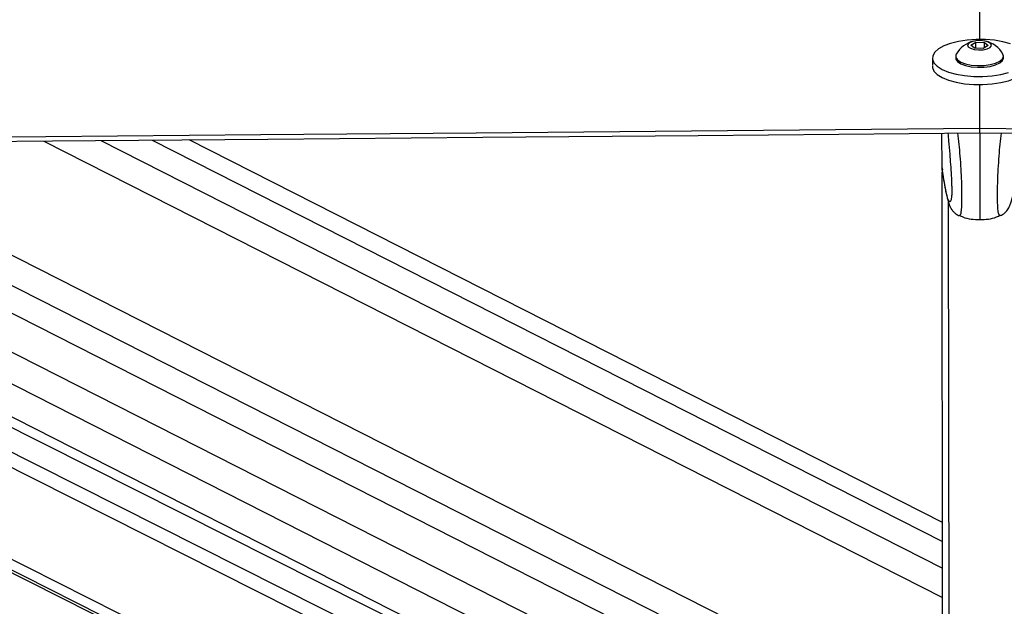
# Model space of a CAD drawing. Header units: millimetres. Extents: x 10 to 13239, y 20 to 10604.
# Tile 51 of 139: x 5286 to 5482, y 3007 to 3123. Entities that reach past the tile are written whole.
import ezdxf

# ---------------------------------------------------------------- set-up
doc = ezdxf.new("R2010")
doc.units = ezdxf.units.MM

msp = doc.modelspace()

# ---------------------------------------------------------------- linework, layer by layer
at = {"color": 7, "linetype": 'Continuous', "lineweight": 25}
for p, q in [((5475.6, 3118.37), (5476.58, 3118.93)), ((5476.34, 3117.76), (5475.6, 3118.37)), ((5478.06, 3117.7), (5476.34, 3117.76)), ((5476.58, 3118.93), (5478.31, 3118.88)), ((5476.58, 3117.75), (5476.58, 3118.93)), ((5479.05, 3118.27), (5478.06, 3117.7)), ((5478.31, 3118.88), (5479.05, 3118.27)), ((5478.31, 3117.84), (5478.31, 3118.88)), ((5467.93, 3115.78), (5467.93, 3114.27)), ((5472.58, 3116.13), (5472.58, 3115.78)), ((5482.08, 3115.8), (5482.08, 3116.15)), ((5477.33, 3110.55), (5477.34, 3101.8)), ((5477.33, 3101.8), (5477.34, 3101.8)), ((5477.33, 3101.8), (5477.33, 3100.89)), ((5469.86, 3093.93), (5469.85, 3100.82)), ((5477.33, 3100.89), (5477.34, 3100.89)), ((5117.16, 3097.75), (5345.25, 2982.94)), ((5429.02, 2969.64), (5173.52, 3098.24)), ((5178.59, 3098.28), (5445.62, 2962.71)), ((5203.57, 3098.5), (5470.03, 2963.21)), ((5469.95, 3023.4), (5320.04, 3099.51)), ((5469.86, 3093.93), (5469.93, 3093.53)), ((5469.86, 3093.93), (5469.86, 3093.93)), ((5470.05, 2947.39), (5469.86, 3093.09)), ((5473.25, 3084.45), (5473.27, 3084.46)), ((5481.49, 3084.46), (5481.47, 3084.47))]:
    msp.add_line(p, q, dxfattribs=at)
at = {"color": 8, "linetype": 'Continuous', "lineweight": 25}
for p, q in [((5347.06, 2982.52), (5118.1, 3097.76)), ((5355.1, 2980.62), (5122.3, 3097.79)), ((5421.67, 2965.33), (5157.89, 3098.1)), ((5423.87, 2967.3), (5163.89, 3098.15)), ((5191.3, 3098.39), (5451.53, 2966.27)), ((5218.54, 3098.63), (5470.02, 2970.95)), ((5229.27, 3098.72), (5470.01, 2976.5)), ((5240.89, 3098.82), (5470.01, 2982.5)), ((5291.12, 3099.26), (5469.97, 3008.46)), ((5302.46, 3099.36), (5469.96, 3014.32)), ((5312.7, 3099.45), (5469.96, 3019.61)), ((5471.34, 2944.99), (5471.15, 3087.05))]:
    msp.add_line(p, q, dxfattribs=at)
at = {"color": 7, "linetype": 'Continuous', "lineweight": 25, "flags": 128}
for points in [[(5476.62, 3596.25), (5476.67, 3558.23), (5476.9, 3406.07), (5477.17, 3220.73), (5477.32, 3119.42)], [(5483.48, 3118.59), (5481.98, 3119.01), (5480.29, 3119.3), (5478.49, 3119.46), (5476.65, 3119.48), (5474.84, 3119.35), (5473.12, 3119.09), (5471.56, 3118.7), (5470.22, 3118.2), (5469.16, 3117.61), (5468.41, 3116.95), (5468, 3116.24), (5467.95, 3115.52), (5468.26, 3114.8)], [(5477.13, 3117.39), (5478.05, 3117.43), (5478.86, 3117.61), (5479.44, 3117.9), (5479.69, 3118.25), (5479.58, 3118.61), (5479.13, 3118.93), (5478.41, 3119.15), (5477.51, 3119.25), (5476.59, 3119.21), (5475.78, 3119.03), (5475.21, 3118.74), (5474.96, 3118.39), (5475.06, 3118.03), (5475.51, 3117.71), (5476.24, 3117.49), (5477.13, 3117.39)], [(5472.58, 3115.78), (5472.61, 3115.55), (5472.95, 3115.06), (5473.6, 3114.63), (5474.54, 3114.28), (5475.68, 3114.04), (5476.94, 3113.93)], [(5472.69, 3116.54), (5472.63, 3116.41), (5472.61, 3115.9), (5472.94, 3115.41), (5473.6, 3114.98), (5474.54, 3114.62), (5475.68, 3114.39), (5476.94, 3114.28)], [(5476.94, 3114.28), (5478.23, 3114.31), (5479.46, 3114.47), (5480.52, 3114.76), (5481.35, 3115.15), (5481.88, 3115.62), (5482.07, 3116.12), (5481.96, 3116.55)], [(5476.94, 3113.93), (5478.23, 3113.96), (5479.46, 3114.12), (5480.52, 3114.41), (5481.35, 3114.8), (5481.88, 3115.27), (5482.08, 3115.77), (5482.08, 3115.8)], [(5467.93, 3114.17), (5467.95, 3113.91), (5468.26, 3113.19)], [(5468.26, 3114.8), (5468.92, 3114.13), (5469.9, 3113.51), (5471.17, 3112.99), (5472.68, 3112.57), (5474.36, 3112.28), (5476.16, 3112.12), (5478, 3112.1), (5479.81, 3112.23), (5481.54, 3112.49), (5483.09, 3112.88)], [(5468.26, 3113.19), (5468.92, 3112.52), (5469.91, 3111.9), (5471.17, 3111.38), (5472.68, 3110.96), (5474.36, 3110.67), (5476.16, 3110.51), (5478, 3110.5), (5479.82, 3110.62), (5481.54, 3110.88), (5483.1, 3111.27), (5484.43, 3111.77), (5485.5, 3112.36), (5486.25, 3113.03), (5486.65, 3113.73), (5486.73, 3114.19)], [(4734.67, 3095.36), (4777.51, 3095.73), (4820.34, 3096.1), (4863.17, 3096.47), (4906, 3096.84), (4948.84, 3097.21), (4991.67, 3097.58), (5077.33, 3098.32), (5120.17, 3098.69), (5163, 3099.06), (5205.83, 3099.44), (5248.66, 3099.81), (5291.5, 3100.18), (5334.33, 3100.56), (5377.16, 3100.93), (5419.99, 3101.3), (5477.33, 3101.8)], [(5477.34, 3101.8), (5487.85, 3101.71), (5529.87, 3101.32), (5571.9, 3100.93), (5613.92, 3100.55), (5697.97, 3099.78), (5739.99, 3099.39), (5782.01, 3099.01), (5824.04, 3098.62), (5866.06, 3098.24), (5908.09, 3097.85), (5950.11, 3097.47), (5992.13, 3097.08), (6034.16, 3096.7), (6076.18, 3096.32), (6118.2, 3095.93), (6160.23, 3095.55), (6202.25, 3095.17)], [(4736.01, 3094.45), (4778.84, 3094.82), (4821.68, 3095.19), (4864.51, 3095.56), (4907.34, 3095.93), (4950.17, 3096.3), (4993.01, 3096.67), (5035.84, 3097.04), (5121.5, 3097.79), (5164.34, 3098.16), (5207.17, 3098.53), (5250, 3098.9), (5292.83, 3099.28), (5335.67, 3099.65), (5378.5, 3100.02), (5421.33, 3100.4), (5477.33, 3100.89)], [(5477.34, 3100.89), (5707.5, 3098.77), (5770.19, 3098.2), (5801.53, 3097.91), (5864.22, 3097.34), (5895.56, 3097.05), (5958.25, 3096.48), (5989.59, 3096.19), (6052.28, 3095.62), (6083.62, 3095.33), (6114.96, 3095.05), (6161.98, 3094.62), (6208.99, 3094.19)]]:
    msp.add_lwpolyline(points, dxfattribs=at)
at = {"color": 7, "linetype": 'Continuous', "lineweight": 25}
for start, end in [(103.4109, 150.864), (29.29, 76.7432)]:
    msp.add_arc((5477.33, 3113.95), 5.32, start, end, dxfattribs=at)
for points, knots in [([(5471.01, 3100.83), (5471.06, 3100.32), (5471.19, 3099.04), (5471.37, 3096.97), (5471.55, 3094.65), (5471.68, 3092.66), (5471.76, 3090.98), (5471.79, 3089.91), (5471.8, 3089.37), (5471.79, 3088.95), (5471.78, 3088.5), (5471.75, 3088.28), (5471.74, 3088.16)], [0, 0, 0, 0, 0.152526, 0.384037, 0.54099, 0.700858, 0.805744, 0.854785, 0.887561, 0.901321, 0.942525, 1, 1, 1, 1]), ([(5469.88, 3093.52), (5469.92, 3093.23), (5470.08, 3092.17), (5470.35, 3090.56), (5470.7, 3088.71), (5471.01, 3087.43), (5471.32, 3086.51), (5471.6, 3085.92), (5471.97, 3085.37), (5472.45, 3084.9), (5472.9, 3084.55), (5473.22, 3084.46), (5473.26, 3084.45)], [0, 0, 0, 0, 0.075226, 0.280257, 0.476793, 0.685915, 0.793471, 0.878801, 0.92213, 0.957946, 0.994078, 1, 1, 1, 1]), ([(5481.47, 3084.47), (5481.61, 3084.52), (5481.97, 3084.66), (5482.42, 3085.03), (5482.8, 3085.44), (5483.05, 3085.81), (5483.29, 3086.27), (5483.52, 3086.85), (5483.8, 3087.75), (5484.1, 3089.1), (5484.45, 3091.02), (5484.69, 3092.54), (5484.82, 3093.43), (5484.83, 3093.53)], [0, 0, 0, 0, 0.018742, 0.051054, 0.083966, 0.120412, 0.166189, 0.249373, 0.36209, 0.5599, 0.767396, 0.97527, 1, 1, 1, 1]), ([(5473.29, 3084.53), (5473.53, 3084.4), (5474.77, 3083.73), (5476.21, 3083.68), (5477.37, 3083.64)], [0, 0, 0, 0, 0.195041, 1, 1, 1, 1]), ([(5477.37, 3083.64), (5478.53, 3083.68), (5479.96, 3083.74), (5481.21, 3084.41), (5481.45, 3084.54)], [0, 0, 0, 0, 0.804958, 1, 1, 1, 1])]:
    msp.add_open_spline(points, degree=3, knots=knots, dxfattribs=at)
at = {"color": 8, "linetype": 'Continuous', "lineweight": 25}
for points, knots in [([(5473.27, 3084.46), (5473.38, 3084.47), (5473.53, 3084.47), (5473.71, 3085.21), (5473.79, 3086.11), (5473.81, 3087.23), (5473.81, 3088.3), (5473.81, 3089.58), (5473.77, 3091.55), (5473.66, 3093.87), (5473.48, 3096.32), (5473.26, 3098.73), (5473.09, 3100.12), (5473.01, 3100.85)], [0, 0, 0, 0, 0.172466, 0.251853, 0.347902, 0.404009, 0.428397, 0.486631, 0.548182, 0.642887, 0.758215, 0.873995, 1, 1, 1, 1]), ([(5477.35, 3100.89), (5477.35, 3100.08), (5477.35, 3098.63), (5477.35, 3096.12), (5477.36, 3093.78), (5477.36, 3091.42), (5477.36, 3089.34), (5477.36, 3087.57), (5477.37, 3086.06), (5477.37, 3084.96), (5477.37, 3084.24), (5477.37, 3083.8), (5477.37, 3083.62), (5477.37, 3083.66), (5477.37, 3083.67)], [0, 0, 0, 0, 0.128158, 0.232599, 0.339099, 0.417939, 0.497481, 0.556693, 0.615825, 0.703234, 0.779951, 0.85852, 0.963899, 1, 1, 1, 1]), ([(5481.47, 3084.47), (5481.36, 3084.48), (5481.2, 3084.48), (5481.02, 3085.22), (5480.94, 3086.12), (5480.92, 3087.24), (5480.91, 3088.31), (5480.91, 3089.59), (5480.95, 3091.56), (5481.05, 3093.88), (5481.22, 3096.33), (5481.44, 3098.74), (5481.6, 3100.13), (5481.68, 3100.85)], [0, 0, 0, 0, 0.172873, 0.252295, 0.348386, 0.404518, 0.428917, 0.487177, 0.548755, 0.643501, 0.758881, 0.874712, 1, 1, 1, 1]), ([(5471.74, 3088.16), (5471.73, 3088.04), (5471.7, 3087.65), (5471.58, 3087.22), (5471.39, 3087.03), (5471.1, 3087.53), (5470.73, 3088.82), (5470.3, 3090.98), (5469.99, 3093.04), (5469.86, 3093.93)], [0, 0, 0, 0, 0.023521, 0.07722, 0.214266, 0.346802, 0.533969, 0.797919, 1, 1, 1, 1])]:
    msp.add_open_spline(points, degree=3, knots=knots, dxfattribs=at)

doc.saveas('drawing.dxf')
